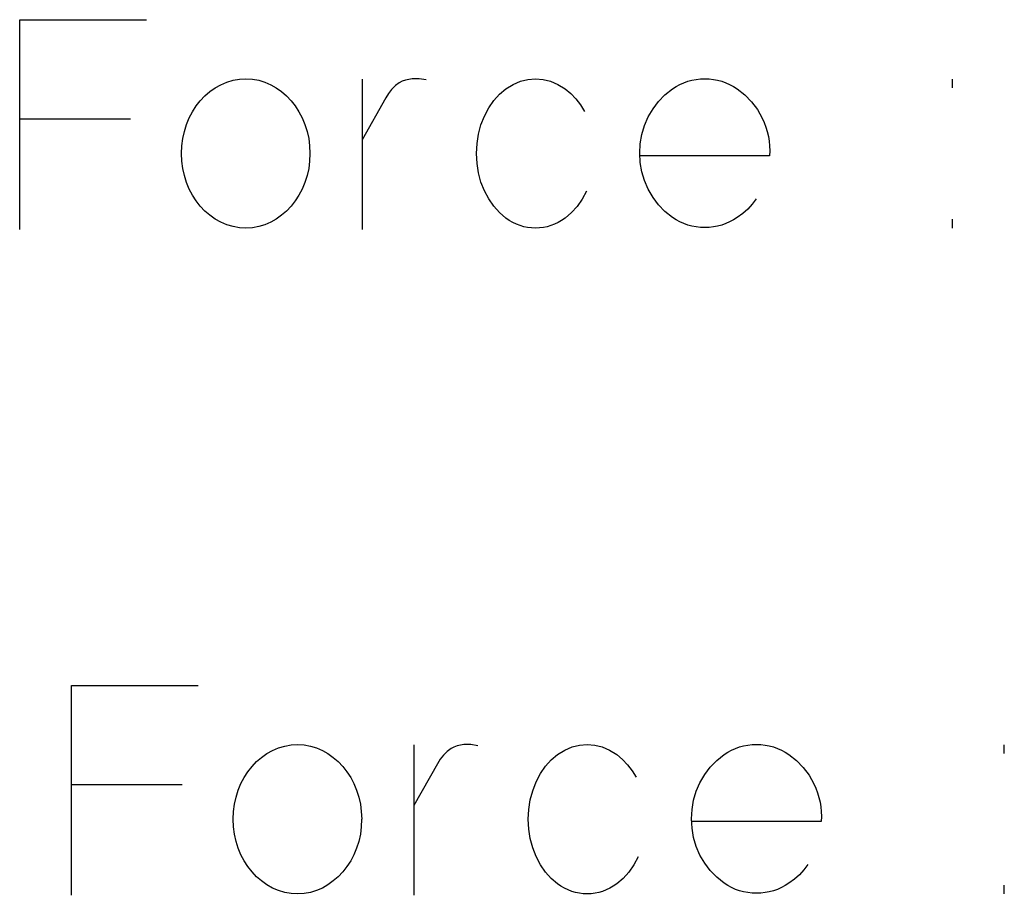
# Model space of a CAD drawing. Header units: inches. Extents: x -14.1 to 21.9, y -36.2 to -13.1.
# Tile 65 of 74: x 8.137 to 8.276, y -24.173 to -24.049. Entities that reach past the tile are written whole.
import ezdxf

# ---------------------------------------------------------------- set-up
doc = ezdxf.new("R2010")
doc.units = ezdxf.units.IN
doc.header["$LTSCALE"] = 0.5
doc.header["$MEASUREMENT"] = 0

msp = doc.modelspace()

# ---------------------------------------------------------------- linework, layer by layer
at = {"color": 7, "linetype": 'Continuous'}
for p, q in [((8.13714, -24.07884), (8.13714, -24.04926)), ((8.13714, -24.04926), (8.13714, -24.04926)), ((8.13714, -24.04926), (8.15504, -24.04926)), ((8.16552, -24.05842), (8.16636, -24.05805)), ((8.16636, -24.05805), (8.16723, -24.05779)), ((8.16723, -24.05779), (8.16812, -24.05764)), ((8.16812, -24.05764), (8.16904, -24.05758)), ((8.16904, -24.05758), (8.16904, -24.05758)), ((8.16904, -24.05758), (8.16996, -24.05764)), ((8.16996, -24.05764), (8.17085, -24.05779)), ((8.17085, -24.05779), (8.17171, -24.05805)), ((8.17171, -24.05805), (8.17254, -24.05842)), ((8.18545, -24.05763), (8.18546, -24.07884)), ((8.1911, -24.05794), (8.19068, -24.05817)), ((8.19155, -24.05778), (8.1911, -24.05794)), ((8.19202, -24.05767), (8.19155, -24.05778)), ((8.1925, -24.05761), (8.19202, -24.05767)), ((8.19348, -24.05761), (8.1925, -24.05761)), ((8.19445, -24.05775), (8.19348, -24.05761)), ((8.20672, -24.05838), (8.20776, -24.05794)), ((8.20776, -24.05794), (8.20881, -24.05767)), ((8.20881, -24.05767), (8.2099, -24.05758)), ((8.2099, -24.05758), (8.2099, -24.05758)), ((8.2099, -24.05758), (8.21097, -24.05767)), ((8.21097, -24.05767), (8.21202, -24.05794)), ((8.21202, -24.05794), (8.21304, -24.05838)), ((8.2308, -24.05814), (8.23137, -24.05794)), ((8.23137, -24.05794), (8.23194, -24.05778)), ((8.23194, -24.05778), (8.23253, -24.05767)), ((8.23253, -24.05767), (8.23314, -24.05761)), ((8.23314, -24.05761), (8.23375, -24.05758)), ((8.23375, -24.05758), (8.23437, -24.05761)), ((8.23437, -24.05761), (8.23497, -24.05767)), ((8.23497, -24.05767), (8.23556, -24.05778)), ((8.23556, -24.05778), (8.23615, -24.05794)), ((8.23615, -24.05794), (8.23672, -24.05814)), ((8.26872, -24.05887), (8.26872, -24.05763)), ((8.16326, -24.06), (8.16396, -24.05939)), ((8.16396, -24.05939), (8.16471, -24.05887)), ((8.16471, -24.05887), (8.16552, -24.05842)), ((8.17254, -24.05842), (8.17333, -24.05887)), ((8.17333, -24.05887), (8.17408, -24.05939)), ((8.17408, -24.05939), (8.17477, -24.06)), ((8.1896, -24.05908), (8.18914, -24.05967)), ((8.19012, -24.05855), (8.1896, -24.05908)), ((8.19068, -24.05817), (8.19012, -24.05855)), ((8.19068, -24.05817), (8.19068, -24.05817)), ((8.20481, -24.05976), (8.20571, -24.05899)), ((8.20571, -24.05899), (8.20672, -24.05838)), ((8.20571, -24.05899), (8.20571, -24.05899)), ((8.21304, -24.05838), (8.21405, -24.05899)), ((8.21405, -24.05899), (8.21405, -24.05899)), ((8.21405, -24.05899), (8.21486, -24.05968)), ((8.22815, -24.05983), (8.22919, -24.05899)), ((8.22919, -24.05899), (8.22972, -24.05866)), ((8.22919, -24.05899), (8.22919, -24.05899)), ((8.22972, -24.05866), (8.23025, -24.05838)), ((8.23025, -24.05838), (8.2308, -24.05814)), ((8.23672, -24.05814), (8.23727, -24.05838)), ((8.23727, -24.05838), (8.23782, -24.05866)), ((8.23782, -24.05866), (8.23835, -24.05899)), ((8.23835, -24.05899), (8.23835, -24.05899)), ((8.23835, -24.05899), (8.23943, -24.05986)), ((8.16203, -24.06142), (8.16261, -24.06068)), ((8.16261, -24.06068), (8.16326, -24.06)), ((8.17477, -24.06), (8.17542, -24.06068)), ((8.17542, -24.06068), (8.17601, -24.06142)), ((8.18877, -24.06028), (8.18546, -24.0662)), ((8.18914, -24.05967), (8.18877, -24.06028)), ((8.18877, -24.06028), (8.18877, -24.06028)), ((8.2033, -24.06169), (8.20401, -24.06066)), ((8.20401, -24.06066), (8.20481, -24.05976)), ((8.21486, -24.05968), (8.21558, -24.06043)), ((8.21558, -24.06043), (8.21622, -24.06127)), ((8.22646, -24.06182), (8.22724, -24.06077)), ((8.22724, -24.06077), (8.22815, -24.05983)), ((8.23943, -24.05986), (8.24037, -24.06083)), ((8.24037, -24.06083), (8.24118, -24.06192)), ((8.16106, -24.0631), (8.16151, -24.06223)), ((8.16151, -24.06223), (8.16203, -24.06142)), ((8.17601, -24.06142), (8.17653, -24.06223)), ((8.17653, -24.06223), (8.17699, -24.0631)), ((8.20269, -24.06285), (8.2033, -24.06169)), ((8.21622, -24.06127), (8.21678, -24.06218)), ((8.22579, -24.06297), (8.22646, -24.06182)), ((8.24118, -24.06192), (8.24185, -24.06312)), ((8.13714, -24.06322), (8.15276, -24.06322)), ((8.16067, -24.06403), (8.16106, -24.0631)), ((8.17699, -24.0631), (8.17737, -24.06403)), ((8.2022, -24.06409), (8.20269, -24.06285)), ((8.20269, -24.06285), (8.20269, -24.06285)), ((8.22527, -24.06419), (8.22579, -24.06297)), ((8.24185, -24.06312), (8.24214, -24.06375)), ((8.16014, -24.06601), (8.16036, -24.06501)), ((8.16036, -24.06501), (8.16067, -24.06403)), ((8.17737, -24.06403), (8.17768, -24.06501)), ((8.17768, -24.06501), (8.1779, -24.06601)), ((8.20185, -24.06538), (8.2022, -24.06409)), ((8.22489, -24.06545), (8.22527, -24.06419)), ((8.24214, -24.06375), (8.24238, -24.06439)), ((8.24238, -24.06439), (8.24257, -24.06504)), ((8.24257, -24.06504), (8.24273, -24.0657)), ((8.16001, -24.06704), (8.16014, -24.06601)), ((8.1779, -24.06601), (8.17803, -24.06704)), ((8.20164, -24.06673), (8.20185, -24.06538)), ((8.22467, -24.06674), (8.22489, -24.06545)), ((8.24273, -24.0657), (8.24284, -24.06637)), ((8.24284, -24.06637), (8.24291, -24.06705)), ((8.15997, -24.06811), (8.16001, -24.06704)), ((8.17803, -24.06704), (8.17808, -24.06811)), ((8.20157, -24.06811), (8.20164, -24.06673)), ((8.22459, -24.06807), (8.22467, -24.06674)), ((8.24291, -24.06705), (8.24293, -24.06774)), ((8.24293, -24.06774), (8.24291, -24.06844)), ((8.16001, -24.06919), (8.15997, -24.06811)), ((8.15997, -24.06811), (8.15997, -24.06811)), ((8.16014, -24.07023), (8.16001, -24.06919)), ((8.17803, -24.06919), (8.1779, -24.07023)), ((8.17808, -24.06811), (8.17803, -24.06919)), ((8.20164, -24.06951), (8.20157, -24.06811)), ((8.20157, -24.06811), (8.20157, -24.06811)), ((8.22467, -24.06939), (8.22459, -24.06807)), ((8.22459, -24.06807), (8.22459, -24.06807)), ((8.24291, -24.06844), (8.22468, -24.06844)), ((8.24291, -24.06844), (8.24291, -24.06844)), ((8.16036, -24.07124), (8.16014, -24.07023)), ((8.1779, -24.07023), (8.17768, -24.07124)), ((8.20185, -24.07086), (8.20164, -24.06951)), ((8.22489, -24.07069), (8.22467, -24.06939)), ((8.16067, -24.07221), (8.16036, -24.07124)), ((8.17768, -24.07124), (8.17737, -24.07221)), ((8.2022, -24.07215), (8.20185, -24.07086)), ((8.22527, -24.07194), (8.22489, -24.07069)), ((8.22579, -24.07317), (8.22527, -24.07194)), ((8.16106, -24.07314), (8.16067, -24.07221)), ((8.16151, -24.074), (8.16106, -24.07314)), ((8.17699, -24.07314), (8.17653, -24.074)), ((8.17737, -24.07221), (8.17699, -24.07314)), ((8.20269, -24.07338), (8.2022, -24.07215)), ((8.2033, -24.07453), (8.20269, -24.07338)), ((8.20269, -24.07338), (8.20269, -24.07338)), ((8.22646, -24.07432), (8.22579, -24.07317)), ((8.16203, -24.07481), (8.16151, -24.074)), ((8.17653, -24.074), (8.17601, -24.07481)), ((8.20401, -24.07556), (8.2033, -24.07453)), ((8.21646, -24.07456), (8.21576, -24.07557)), ((8.21707, -24.07342), (8.21646, -24.07456)), ((8.22724, -24.07536), (8.22646, -24.07432)), ((8.241, -24.07449), (8.24046, -24.07525)), ((8.16261, -24.07555), (8.16203, -24.07481)), ((8.16326, -24.07623), (8.16261, -24.07555)), ((8.17542, -24.07555), (8.17477, -24.07623)), ((8.17601, -24.07481), (8.17542, -24.07555)), ((8.20481, -24.07646), (8.20401, -24.07556)), ((8.21576, -24.07557), (8.21495, -24.07646)), ((8.22815, -24.07631), (8.22724, -24.07536)), ((8.23982, -24.07595), (8.23911, -24.07658)), ((8.24046, -24.07525), (8.23982, -24.07595)), ((8.16396, -24.07683), (8.16326, -24.07623)), ((8.16471, -24.07736), (8.16396, -24.07683)), ((8.16552, -24.07781), (8.16471, -24.07736)), ((8.17333, -24.07736), (8.17254, -24.07781)), ((8.17408, -24.07683), (8.17333, -24.07736)), ((8.17477, -24.07623), (8.17408, -24.07683)), ((8.20571, -24.07723), (8.20481, -24.07646)), ((8.20619, -24.07756), (8.20571, -24.07723)), ((8.20571, -24.07723), (8.20571, -24.07723)), ((8.21405, -24.07723), (8.21357, -24.07756)), ((8.21495, -24.07646), (8.21405, -24.07723)), ((8.21405, -24.07723), (8.21405, -24.07723)), ((8.22919, -24.07715), (8.22815, -24.07631)), ((8.22972, -24.07748), (8.22919, -24.07715)), ((8.22919, -24.07715), (8.22919, -24.07715)), ((8.23025, -24.07776), (8.22972, -24.07748)), ((8.23782, -24.07748), (8.23727, -24.07776)), ((8.23835, -24.07715), (8.23782, -24.07748)), ((8.23911, -24.07658), (8.23835, -24.07715)), ((8.23835, -24.07715), (8.23835, -24.07715)), ((8.26872, -24.07864), (8.26872, -24.07739)), ((8.16636, -24.07817), (8.16552, -24.07781)), ((8.16723, -24.07843), (8.16636, -24.07817)), ((8.16812, -24.07858), (8.16723, -24.07843)), ((8.16904, -24.07864), (8.16812, -24.07858)), ((8.16996, -24.07858), (8.16904, -24.07864)), ((8.16904, -24.07864), (8.16904, -24.07864)), ((8.17085, -24.07843), (8.16996, -24.07858)), ((8.17171, -24.07817), (8.17085, -24.07843)), ((8.17254, -24.07781), (8.17171, -24.07817)), ((8.20669, -24.07785), (8.20619, -24.07756)), ((8.2072, -24.07809), (8.20669, -24.07785)), ((8.20772, -24.07829), (8.2072, -24.07809)), ((8.20824, -24.07844), (8.20772, -24.07829)), ((8.20878, -24.07855), (8.20824, -24.07844)), ((8.20934, -24.07861), (8.20878, -24.07855)), ((8.2099, -24.07864), (8.20934, -24.07861)), ((8.21046, -24.07861), (8.2099, -24.07864)), ((8.2099, -24.07864), (8.2099, -24.07864)), ((8.211, -24.07855), (8.21046, -24.07861)), ((8.21154, -24.07844), (8.211, -24.07855)), ((8.21206, -24.07829), (8.21154, -24.07844)), ((8.21257, -24.07809), (8.21206, -24.07829)), ((8.21308, -24.07785), (8.21257, -24.07809)), ((8.21357, -24.07756), (8.21308, -24.07785)), ((8.2308, -24.078), (8.23025, -24.07776)), ((8.23137, -24.0782), (8.2308, -24.078)), ((8.23194, -24.07836), (8.23137, -24.0782)), ((8.23253, -24.07846), (8.23194, -24.07836)), ((8.23314, -24.07853), (8.23253, -24.07846)), ((8.23375, -24.07855), (8.23314, -24.07853)), ((8.23437, -24.07853), (8.23375, -24.07855)), ((8.23497, -24.07846), (8.23437, -24.07853)), ((8.23556, -24.07836), (8.23497, -24.07846)), ((8.23615, -24.0782), (8.23556, -24.07836)), ((8.23672, -24.078), (8.23615, -24.0782)), ((8.23727, -24.07776), (8.23672, -24.078)), ((8.14443, -24.1727), (8.14443, -24.14311)), ((8.14443, -24.14311), (8.14443, -24.14311)), ((8.14443, -24.14311), (8.16233, -24.14311)), ((8.172, -24.15272), (8.17281, -24.15227)), ((8.17281, -24.15227), (8.17365, -24.15191)), ((8.17365, -24.15191), (8.17452, -24.15165)), ((8.17452, -24.15165), (8.17541, -24.15149)), ((8.17541, -24.15149), (8.17633, -24.15144)), ((8.17633, -24.15144), (8.17633, -24.15144)), ((8.17633, -24.15144), (8.17725, -24.15149)), ((8.17725, -24.15149), (8.17814, -24.15165)), ((8.17814, -24.15165), (8.179, -24.15191)), ((8.179, -24.15191), (8.17983, -24.15227)), ((8.17983, -24.15227), (8.18062, -24.15272)), ((8.19274, -24.15148), (8.19275, -24.1727)), ((8.19741, -24.15241), (8.19689, -24.15293)), ((8.19797, -24.15202), (8.19741, -24.15241)), ((8.19839, -24.1518), (8.19797, -24.15202)), ((8.19797, -24.15202), (8.19797, -24.15202)), ((8.19884, -24.15163), (8.19839, -24.1518)), ((8.19931, -24.15152), (8.19884, -24.15163)), ((8.19979, -24.15146), (8.19931, -24.15152)), ((8.20077, -24.15146), (8.19979, -24.15146)), ((8.20174, -24.15161), (8.20077, -24.15146)), ((8.213, -24.15285), (8.21401, -24.15223)), ((8.21401, -24.15223), (8.21505, -24.15179)), ((8.21505, -24.15179), (8.2161, -24.15153)), ((8.2161, -24.15153), (8.21719, -24.15144)), ((8.21719, -24.15144), (8.21719, -24.15144)), ((8.21719, -24.15144), (8.21826, -24.15153)), ((8.21826, -24.15153), (8.21931, -24.15179)), ((8.21931, -24.15179), (8.22033, -24.15223)), ((8.22033, -24.15223), (8.22134, -24.15285)), ((8.23648, -24.15285), (8.23701, -24.15252)), ((8.23701, -24.15252), (8.23754, -24.15223)), ((8.23754, -24.15223), (8.23809, -24.15199)), ((8.23809, -24.15199), (8.23866, -24.15179)), ((8.23866, -24.15179), (8.23923, -24.15164)), ((8.23923, -24.15164), (8.23982, -24.15153)), ((8.23982, -24.15153), (8.24043, -24.15146)), ((8.24043, -24.15146), (8.24104, -24.15144)), ((8.24104, -24.15144), (8.24166, -24.15146)), ((8.24166, -24.15146), (8.24226, -24.15153)), ((8.24226, -24.15153), (8.24285, -24.15164)), ((8.24285, -24.15164), (8.24344, -24.15179)), ((8.24344, -24.15179), (8.24401, -24.15199)), ((8.24401, -24.15199), (8.24456, -24.15223)), ((8.24456, -24.15223), (8.24511, -24.15252)), ((8.24511, -24.15252), (8.24564, -24.15285)), ((8.27601, -24.15273), (8.27601, -24.15148)), ((8.16991, -24.15453), (8.17055, -24.15385)), ((8.17055, -24.15385), (8.17125, -24.15325)), ((8.17125, -24.15325), (8.172, -24.15272)), ((8.18062, -24.15272), (8.18137, -24.15325)), ((8.18137, -24.15325), (8.18206, -24.15385)), ((8.18206, -24.15385), (8.18271, -24.15453)), ((8.19643, -24.15352), (8.19606, -24.15414)), ((8.19689, -24.15293), (8.19643, -24.15352)), ((8.2113, -24.15451), (8.2121, -24.15361)), ((8.2121, -24.15361), (8.213, -24.15285)), ((8.213, -24.15285), (8.213, -24.15285)), ((8.22134, -24.15285), (8.22134, -24.15285)), ((8.22134, -24.15285), (8.22215, -24.15353)), ((8.22215, -24.15353), (8.22287, -24.15429)), ((8.23453, -24.15463), (8.23544, -24.15369)), ((8.23544, -24.15369), (8.23648, -24.15285)), ((8.23648, -24.15285), (8.23648, -24.15285)), ((8.24564, -24.15285), (8.24564, -24.15285)), ((8.24564, -24.15285), (8.24672, -24.15371)), ((8.24672, -24.15371), (8.24766, -24.15469)), ((8.1688, -24.15608), (8.16932, -24.15528)), ((8.16932, -24.15528), (8.16991, -24.15453)), ((8.18271, -24.15453), (8.1833, -24.15528)), ((8.1833, -24.15528), (8.18382, -24.15608)), ((8.19606, -24.15414), (8.19275, -24.16006)), ((8.19606, -24.15414), (8.19606, -24.15414)), ((8.21059, -24.15554), (8.2113, -24.15451)), ((8.22287, -24.15429), (8.22351, -24.15513)), ((8.22351, -24.15513), (8.22407, -24.15604)), ((8.23375, -24.15568), (8.23453, -24.15463)), ((8.24766, -24.15469), (8.24847, -24.15577)), ((8.16835, -24.15695), (8.1688, -24.15608)), ((8.18382, -24.15608), (8.18428, -24.15695)), ((8.20998, -24.1567), (8.21059, -24.15554)), ((8.23308, -24.15683), (8.23375, -24.15568)), ((8.24847, -24.15577), (8.24914, -24.15697)), ((8.14443, -24.15707), (8.16006, -24.15707)), ((8.16765, -24.15886), (8.16796, -24.15788)), ((8.16796, -24.15788), (8.16835, -24.15695)), ((8.18428, -24.15695), (8.18466, -24.15788)), ((8.18466, -24.15788), (8.18497, -24.15886)), ((8.20914, -24.15924), (8.20949, -24.15795)), ((8.20949, -24.15795), (8.20998, -24.1567)), ((8.20998, -24.1567), (8.20998, -24.1567)), ((8.23218, -24.1593), (8.23256, -24.15804)), ((8.23256, -24.15804), (8.23308, -24.15683)), ((8.24914, -24.15697), (8.24943, -24.1576)), ((8.24943, -24.1576), (8.24967, -24.15824)), ((8.16743, -24.15987), (8.16765, -24.15886)), ((8.18497, -24.15886), (8.18519, -24.15987)), ((8.20893, -24.16058), (8.20914, -24.15924)), ((8.23196, -24.16059), (8.23218, -24.1593)), ((8.24967, -24.15824), (8.24986, -24.1589)), ((8.24986, -24.1589), (8.25002, -24.15956)), ((8.1673, -24.1609), (8.16743, -24.15987)), ((8.18519, -24.15987), (8.18532, -24.1609)), ((8.20886, -24.16197), (8.20893, -24.16058)), ((8.23188, -24.16192), (8.23196, -24.16059)), ((8.25002, -24.15956), (8.25013, -24.16023)), ((8.25013, -24.16023), (8.2502, -24.1609)), ((8.16726, -24.16197), (8.1673, -24.1609)), ((8.1673, -24.16304), (8.16726, -24.16197)), ((8.16726, -24.16197), (8.16726, -24.16197)), ((8.18532, -24.1609), (8.18537, -24.16197)), ((8.18536, -24.16197), (8.18532, -24.16304)), ((8.20893, -24.16337), (8.20886, -24.16197)), ((8.20886, -24.16197), (8.20886, -24.16197)), ((8.23196, -24.16325), (8.23188, -24.16192)), ((8.23188, -24.16192), (8.23188, -24.16192)), ((8.2502, -24.1609), (8.25022, -24.16159)), ((8.25022, -24.16159), (8.2502, -24.1623)), ((8.16743, -24.16409), (8.1673, -24.16304)), ((8.18532, -24.16304), (8.18519, -24.16409)), ((8.20914, -24.16471), (8.20893, -24.16337)), ((8.23218, -24.16454), (8.23196, -24.16325)), ((8.2502, -24.1623), (8.23197, -24.1623)), ((8.2502, -24.1623), (8.2502, -24.1623)), ((8.16765, -24.1651), (8.16743, -24.16409)), ((8.18519, -24.16409), (8.18497, -24.1651)), ((8.20949, -24.166), (8.20914, -24.16471)), ((8.23256, -24.1658), (8.23218, -24.16454)), ((8.16796, -24.16607), (8.16765, -24.1651)), ((8.16835, -24.16699), (8.16796, -24.16607)), ((8.18466, -24.16607), (8.18428, -24.16699)), ((8.18497, -24.1651), (8.18466, -24.16607)), ((8.20998, -24.16723), (8.20949, -24.166)), ((8.23308, -24.16702), (8.23256, -24.1658)), ((8.1688, -24.16785), (8.16835, -24.16699)), ((8.18428, -24.16699), (8.18382, -24.16785)), ((8.21059, -24.16839), (8.20998, -24.16723)), ((8.20998, -24.16723), (8.20998, -24.16723)), ((8.22436, -24.16727), (8.22375, -24.16841)), ((8.23375, -24.16817), (8.23308, -24.16702)), ((8.16932, -24.16866), (8.1688, -24.16785)), ((8.16991, -24.16941), (8.16932, -24.16866)), ((8.1833, -24.16866), (8.18271, -24.16941)), ((8.18382, -24.16785), (8.1833, -24.16866)), ((8.2113, -24.16942), (8.21059, -24.16839)), ((8.22375, -24.16841), (8.22305, -24.16942)), ((8.23453, -24.16921), (8.23375, -24.16817)), ((8.24775, -24.16911), (8.24711, -24.1698)), ((8.24829, -24.16834), (8.24775, -24.16911)), ((8.17055, -24.17008), (8.16991, -24.16941)), ((8.17125, -24.17068), (8.17055, -24.17008)), ((8.18206, -24.17008), (8.18137, -24.17068)), ((8.18271, -24.16941), (8.18206, -24.17008)), ((8.2121, -24.17032), (8.2113, -24.16942)), ((8.213, -24.17108), (8.2121, -24.17032)), ((8.22224, -24.17032), (8.22134, -24.17108)), ((8.22305, -24.16942), (8.22224, -24.17032)), ((8.23544, -24.17016), (8.23453, -24.16921)), ((8.23648, -24.171), (8.23544, -24.17016)), ((8.2464, -24.17043), (8.24564, -24.171)), ((8.24711, -24.1698), (8.2464, -24.17043)), ((8.172, -24.17121), (8.17125, -24.17068)), ((8.17281, -24.17167), (8.172, -24.17121)), ((8.17365, -24.17203), (8.17281, -24.17167)), ((8.17983, -24.17167), (8.179, -24.17203)), ((8.18062, -24.17121), (8.17983, -24.17167)), ((8.18137, -24.17068), (8.18062, -24.17121)), ((8.21348, -24.17141), (8.213, -24.17108)), ((8.213, -24.17108), (8.213, -24.17108)), ((8.21398, -24.1717), (8.21348, -24.17141)), ((8.21449, -24.17194), (8.21398, -24.1717)), ((8.21501, -24.17214), (8.21449, -24.17194)), ((8.21986, -24.17194), (8.21935, -24.17214)), ((8.22037, -24.1717), (8.21986, -24.17194)), ((8.22086, -24.17141), (8.22037, -24.1717)), ((8.22134, -24.17108), (8.22086, -24.17141)), ((8.22134, -24.17108), (8.22134, -24.17108)), ((8.23701, -24.17133), (8.23648, -24.171)), ((8.23648, -24.171), (8.23648, -24.171)), ((8.23754, -24.17162), (8.23701, -24.17133)), ((8.23809, -24.17186), (8.23754, -24.17162)), ((8.23866, -24.17206), (8.23809, -24.17186)), ((8.24401, -24.17186), (8.24344, -24.17206)), ((8.24456, -24.17162), (8.24401, -24.17186)), ((8.24511, -24.17133), (8.24456, -24.17162)), ((8.24564, -24.171), (8.24511, -24.17133)), ((8.24564, -24.171), (8.24564, -24.171)), ((8.27601, -24.17249), (8.27601, -24.17125)), ((8.17452, -24.17228), (8.17365, -24.17203)), ((8.17541, -24.17244), (8.17452, -24.17228)), ((8.17633, -24.17249), (8.17541, -24.17244)), ((8.17725, -24.17244), (8.17633, -24.17249)), ((8.17633, -24.17249), (8.17633, -24.17249)), ((8.17814, -24.17228), (8.17725, -24.17244)), ((8.179, -24.17203), (8.17814, -24.17228)), ((8.21553, -24.1723), (8.21501, -24.17214)), ((8.21607, -24.1724), (8.21553, -24.1723)), ((8.21663, -24.17247), (8.21607, -24.1724)), ((8.21719, -24.17249), (8.21663, -24.17247)), ((8.21775, -24.17247), (8.21719, -24.17249)), ((8.21719, -24.17249), (8.21719, -24.17249)), ((8.21829, -24.1724), (8.21775, -24.17247)), ((8.21883, -24.1723), (8.21829, -24.1724)), ((8.21935, -24.17214), (8.21883, -24.1723)), ((8.23923, -24.17221), (8.23866, -24.17206)), ((8.23982, -24.17232), (8.23923, -24.17221)), ((8.24043, -24.17239), (8.23982, -24.17232)), ((8.24104, -24.17241), (8.24043, -24.17239)), ((8.24166, -24.17239), (8.24104, -24.17241)), ((8.24226, -24.17232), (8.24166, -24.17239)), ((8.24285, -24.17221), (8.24226, -24.17232)), ((8.24344, -24.17206), (8.24285, -24.17221))]:
    msp.add_line(p, q, dxfattribs=at)

doc.saveas('drawing.dxf')
